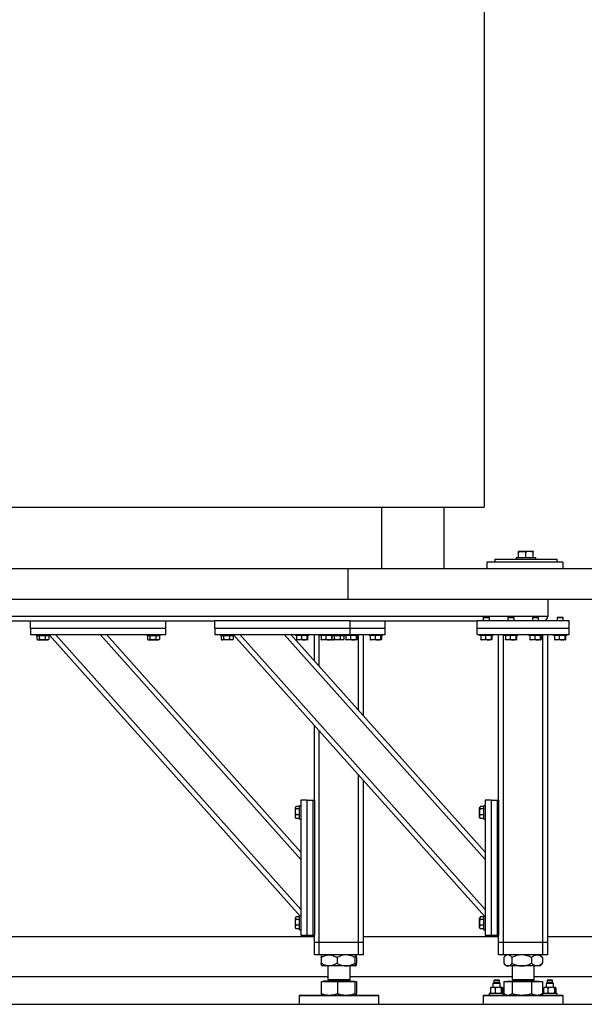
# Model space of a CAD drawing. Header units: millimetres. Extents: x 0 to 841, y 0 to 594.
# Tile 27 of 84: x 376 to 406, y 487 to 541. Entities that reach past the tile are written whole.
import ezdxf

# ---------------------------------------------------------------- set-up
doc = ezdxf.new("R2010")
doc.units = ezdxf.units.MM
doc.layers.add('TRAIT-FORT', color=4, linetype='Continuous', lineweight=25)

msp = doc.modelspace()

# ---------------------------------------------------------------- linework, layer by layer
at = {"layer": 'TRAIT-FORT', "color": 4, "linetype": 'Continuous', "lineweight": 25}
for p, q in [((400.768, 580.742), (400.768, 514.075)), ((368.543, 514.075), (400.768, 514.075)), ((395.21, 514.075), (395.21, 510.742)), ((398.597, 510.742), (398.597, 514.075)), ((402.662, 511.675), (402.641, 511.663)), ((402.662, 511.675), (403.229, 511.675)), ((403.229, 511.675), (403.421, 511.675)), ((403.442, 511.663), (403.421, 511.675)), ((401.348, 511.242), (401.348, 511.075)), ((401.348, 511.242), (404.735, 511.242)), ((402.508, 511.342), (402.508, 511.242)), ((402.508, 511.342), (403.041, 511.342)), ((402.64, 511.342), (402.64, 511.628)), ((403.038, 511.342), (403.038, 511.628)), ((403.041, 511.342), (403.575, 511.342)), ((403.44, 511.342), (403.44, 511.628)), ((403.443, 511.342), (403.443, 511.628)), ((403.575, 511.242), (403.575, 511.342)), ((404.735, 511.075), (404.735, 511.242)), ((373.391, 510.742), (393.391, 510.742)), ((393.391, 509.075), (393.391, 510.742)), ((393.391, 510.742), (413.392, 510.742)), ((405.052, 511.075), (400.925, 511.075)), ((400.925, 511.075), (400.925, 510.742)), ((405.052, 511.075), (405.052, 510.742)), ((373.391, 509.075), (393.391, 509.075)), ((393.391, 509.075), (413.392, 509.075)), ((404.229, 509.075), (404.229, 508.158)), ((369.562, 508.158), (404.229, 508.158)), ((400.752, 508.092), (400.729, 508.068)), ((400.729, 508.068), (400.729, 507.892)), ((401.062, 508.068), (400.729, 508.068)), ((400.752, 508.092), (401.039, 508.092)), ((401.062, 508.068), (401.039, 508.092)), ((401.062, 507.892), (401.062, 508.068)), ((402.086, 508.092), (402.062, 508.068)), ((402.062, 508.068), (402.062, 507.892)), ((402.396, 508.068), (402.062, 508.068)), ((402.086, 508.092), (402.372, 508.092)), ((402.396, 508.068), (402.372, 508.092)), ((402.396, 507.892), (402.396, 508.068)), ((403.419, 508.092), (403.395, 508.068)), ((403.395, 508.068), (403.395, 507.892)), ((403.729, 508.068), (403.395, 508.068)), ((403.419, 508.092), (403.705, 508.092)), ((403.729, 508.068), (403.705, 508.092)), ((403.729, 507.892), (403.729, 508.068)), ((403.995, 507.892), (403.995, 507.894)), ((404.752, 508.092), (404.729, 508.068)), ((404.729, 508.068), (404.729, 507.892)), ((405.062, 508.068), (404.729, 508.068)), ((404.752, 508.092), (405.039, 508.092)), ((405.062, 508.068), (405.039, 508.092)), ((405.062, 507.892), (405.062, 508.068)), ((372.062, 507.892), (386.162, 507.892)), ((376.162, 507.492), (376.162, 507.892)), ((376.162, 507.492), (383.495, 507.492)), ((376.162, 507.492), (376.162, 507.158)), ((383.495, 507.492), (383.495, 507.892)), ((383.495, 507.158), (383.495, 507.492)), ((393.496, 507.892), (386.162, 507.892)), ((386.162, 507.492), (386.162, 507.892)), ((386.162, 507.492), (386.162, 507.158)), ((386.162, 507.492), (393.496, 507.492)), ((393.496, 507.892), (400.396, 507.892)), ((393.496, 507.492), (393.496, 507.892)), ((393.496, 507.492), (395.396, 507.492)), ((393.496, 507.158), (393.496, 507.492)), ((395.396, 507.492), (395.396, 507.892)), ((395.396, 507.158), (395.396, 507.492)), ((405.395, 507.892), (400.396, 507.892)), ((400.396, 507.492), (400.396, 507.892)), ((400.396, 507.158), (400.396, 507.492)), ((400.396, 507.492), (405.395, 507.492)), ((405.395, 507.492), (405.395, 507.892)), ((405.395, 507.158), (405.395, 507.492)), ((376.162, 507.158), (383.495, 507.158)), ((376.462, 507.158), (376.462, 507.092)), ((376.462, 507.092), (377.195, 507.092)), ((376.504, 507.092), (376.504, 506.892)), ((376.521, 506.881), (376.56, 506.858)), ((376.56, 506.858), (377.098, 506.858)), ((376.632, 507.092), (376.632, 506.892)), ((376.956, 507.092), (376.956, 506.892)), ((377.098, 506.858), (377.137, 506.881)), ((377.153, 506.892), (377.136, 506.882)), ((377.153, 507.092), (377.153, 506.892)), ((377.195, 507.092), (377.195, 507.158)), ((390.799, 491.858), (377.195, 507.121)), ((390.829, 492.226), (377.519, 507.158)), ((390.829, 494.931), (379.931, 507.158)), ((390.829, 495.332), (380.288, 507.158)), ((382.462, 507.158), (382.462, 507.092)), ((382.462, 507.092), (383.195, 507.092)), ((382.504, 507.092), (382.504, 506.892)), ((382.521, 506.881), (382.56, 506.858)), ((382.56, 506.858), (383.098, 506.858)), ((382.632, 507.092), (382.632, 506.892)), ((382.956, 507.092), (382.956, 506.892)), ((383.098, 506.858), (383.137, 506.881)), ((383.153, 506.892), (383.136, 506.882)), ((383.153, 507.092), (383.153, 506.892)), ((383.195, 507.092), (383.195, 507.158)), ((386.162, 507.158), (393.496, 507.158)), ((386.462, 507.158), (386.462, 507.092)), ((386.462, 507.092), (387.195, 507.092)), ((386.504, 507.092), (386.504, 506.892)), ((386.521, 506.881), (386.56, 506.858)), ((387.098, 506.858), (386.56, 506.858)), ((386.631, 507.092), (386.631, 506.892)), ((386.956, 507.092), (386.956, 506.892)), ((387.098, 506.858), (387.137, 506.881)), ((387.154, 506.892), (387.136, 506.882)), ((387.154, 507.092), (387.154, 506.892)), ((387.195, 507.092), (387.195, 507.158)), ((400.799, 491.858), (387.195, 507.121)), ((400.829, 492.226), (387.519, 507.158)), ((400.829, 494.931), (389.931, 507.158)), ((400.829, 495.332), (390.288, 507.158)), ((390.529, 507.158), (390.529, 507.092)), ((390.557, 507.092), (390.529, 507.092)), ((391.262, 507.092), (390.557, 507.092)), ((390.594, 507.092), (390.594, 506.892)), ((390.61, 506.868), (390.626, 506.858)), ((391.165, 506.858), (390.626, 506.858)), ((390.855, 507.092), (390.855, 506.892)), ((391.156, 507.092), (391.156, 506.892)), ((391.165, 506.858), (391.181, 506.868)), ((391.197, 507.092), (391.197, 506.892)), ((391.262, 507.092), (391.262, 507.158)), ((391.562, 505.729), (391.562, 507.158)), ((391.829, 505.429), (391.829, 507.158)), ((391.862, 507.158), (391.862, 507.092)), ((391.89, 507.092), (391.862, 507.092)), ((392.462, 507.092), (391.89, 507.092)), ((391.927, 507.092), (391.927, 506.892)), ((391.943, 506.868), (391.96, 506.858)), ((392.498, 506.858), (391.96, 506.858)), ((392.188, 507.092), (392.188, 506.892)), ((392.462, 507.158), (392.462, 507.092)), ((392.462, 507.092), (393.195, 507.092)), ((392.49, 507.092), (392.49, 506.892)), ((392.498, 506.858), (392.514, 506.868)), ((392.504, 507.092), (392.504, 506.892)), ((392.521, 506.881), (392.56, 506.858)), ((393.098, 506.858), (392.56, 506.858)), ((392.631, 507.092), (392.631, 506.892)), ((392.956, 507.092), (392.956, 506.892)), ((393.098, 506.858), (393.137, 506.881)), ((393.154, 506.892), (393.136, 506.882)), ((393.154, 507.092), (393.154, 506.892)), ((393.195, 507.092), (393.195, 507.158)), ((393.223, 507.092), (393.195, 507.092)), ((393.929, 507.092), (393.223, 507.092)), ((393.261, 507.092), (393.261, 506.892)), ((393.277, 506.868), (393.293, 506.858)), ((393.831, 506.858), (393.293, 506.858)), ((393.496, 507.158), (395.396, 507.158)), ((393.522, 507.092), (393.522, 506.892)), ((393.823, 507.092), (393.823, 506.892)), ((393.831, 506.858), (393.848, 506.868)), ((393.864, 507.092), (393.864, 506.892)), ((393.929, 507.092), (393.929, 507.158)), ((393.962, 503.036), (393.962, 507.158)), ((394.229, 502.737), (394.229, 507.158)), ((394.529, 507.158), (394.529, 507.092)), ((394.557, 507.092), (394.529, 507.092)), ((395.262, 507.092), (394.557, 507.092)), ((394.594, 507.092), (394.594, 506.892)), ((394.61, 506.868), (394.626, 506.858)), ((395.165, 506.858), (394.626, 506.858)), ((394.855, 507.092), (394.855, 506.892)), ((395.157, 507.092), (395.157, 506.892)), ((395.165, 506.858), (395.181, 506.868)), ((395.197, 507.092), (395.197, 506.892)), ((395.262, 507.092), (395.262, 507.158)), ((400.396, 507.158), (405.395, 507.158)), ((400.529, 507.158), (400.529, 507.092)), ((400.557, 507.092), (400.529, 507.092)), ((401.262, 507.092), (400.557, 507.092)), ((400.594, 507.092), (400.594, 506.892)), ((400.61, 506.868), (400.626, 506.858)), ((401.165, 506.858), (400.626, 506.858)), ((400.855, 507.092), (400.855, 506.892)), ((401.157, 507.092), (401.157, 506.892)), ((401.165, 506.858), (401.181, 506.868)), ((401.197, 507.092), (401.197, 506.892)), ((401.262, 507.092), (401.262, 507.158)), ((401.562, 498.158), (401.562, 507.158)), ((401.829, 490.425), (401.829, 507.158)), ((401.862, 507.158), (401.862, 507.092)), ((401.89, 507.092), (401.862, 507.092)), ((402.595, 507.092), (401.89, 507.092)), ((401.927, 507.092), (401.927, 506.892)), ((401.943, 506.868), (401.96, 506.858)), ((402.498, 506.858), (401.96, 506.858)), ((402.189, 507.092), (402.189, 506.892)), ((402.49, 507.092), (402.49, 506.892)), ((402.498, 506.858), (402.514, 506.868)), ((402.53, 507.092), (402.53, 506.892)), ((402.595, 507.092), (402.595, 507.158)), ((403.196, 507.158), (403.196, 507.092)), ((403.224, 507.092), (403.196, 507.092)), ((403.929, 507.092), (403.224, 507.092)), ((403.261, 507.092), (403.261, 506.892)), ((403.277, 506.868), (403.293, 506.858)), ((403.831, 506.858), (403.293, 506.858)), ((403.522, 507.092), (403.522, 506.892)), ((403.823, 507.092), (403.823, 506.892)), ((403.831, 506.858), (403.848, 506.868)), ((403.863, 507.092), (403.863, 506.892)), ((403.929, 507.092), (403.929, 507.158)), ((403.962, 490.425), (403.962, 507.158)), ((404.229, 490.425), (404.229, 507.158)), ((404.529, 507.158), (404.529, 507.092)), ((404.557, 507.092), (404.529, 507.092)), ((405.262, 507.092), (404.557, 507.092)), ((404.594, 507.092), (404.594, 506.892)), ((404.61, 506.868), (404.626, 506.858)), ((405.165, 506.858), (404.626, 506.858)), ((404.855, 507.092), (404.855, 506.892)), ((405.156, 507.092), (405.156, 506.892)), ((405.165, 506.858), (405.181, 506.868)), ((405.197, 507.092), (405.197, 506.892)), ((405.262, 507.092), (405.262, 507.158)), ((391.562, 498.158), (391.562, 502.222)), ((391.829, 490.425), (391.829, 501.923)), ((393.962, 490.425), (393.962, 499.529)), ((394.229, 490.425), (394.229, 499.23)), ((390.551, 497.8), (390.529, 497.761)), ((390.529, 497.223), (390.529, 497.761)), ((390.762, 497.816), (390.562, 497.816)), ((390.829, 497.858), (390.762, 497.858)), ((390.762, 497.125), (390.762, 497.858)), ((390.829, 498.158), (390.829, 490.825)), ((391.162, 498.158), (390.829, 498.158)), ((391.162, 490.825), (391.162, 498.158)), ((391.162, 498.158), (391.495, 498.158)), ((391.495, 490.825), (391.495, 498.158)), ((391.495, 498.158), (391.562, 498.158)), ((391.562, 498.158), (391.562, 490.825)), ((400.551, 497.8), (400.529, 497.761)), ((400.529, 497.223), (400.529, 497.761)), ((400.762, 497.816), (400.562, 497.816)), ((400.829, 497.858), (400.762, 497.858)), ((400.762, 497.125), (400.762, 497.858)), ((400.829, 498.158), (400.829, 490.825)), ((401.162, 498.158), (400.829, 498.158)), ((401.162, 498.158), (401.162, 490.825)), ((401.162, 498.158), (401.496, 498.158)), ((401.496, 490.825), (401.496, 498.158)), ((401.496, 498.158), (401.562, 498.158)), ((401.562, 498.158), (401.562, 490.825)), ((390.529, 497.223), (390.551, 497.184)), ((390.762, 497.689), (390.562, 497.689)), ((390.762, 497.364), (390.562, 497.364)), ((400.529, 497.223), (400.551, 497.184)), ((400.762, 497.689), (400.562, 497.689)), ((400.762, 497.364), (400.562, 497.364)), ((390.562, 497.167), (390.552, 497.184)), ((390.762, 497.167), (390.562, 497.167)), ((390.762, 497.125), (390.829, 497.125)), ((400.562, 497.167), (400.553, 497.184)), ((400.762, 497.167), (400.562, 497.167)), ((400.762, 497.125), (400.829, 497.125)), ((390.829, 491.858), (390.762, 491.858)), ((390.762, 491.125), (390.762, 491.858)), ((400.829, 491.858), (400.762, 491.858)), ((400.762, 491.125), (400.762, 491.858)), ((390.551, 491.8), (390.529, 491.761)), ((390.529, 491.223), (390.529, 491.761)), ((390.762, 491.816), (390.562, 491.816)), ((390.762, 491.689), (390.562, 491.689)), ((390.762, 491.364), (390.562, 491.364)), ((400.551, 491.8), (400.529, 491.761)), ((400.529, 491.223), (400.529, 491.761)), ((400.762, 491.816), (400.562, 491.816)), ((400.762, 491.689), (400.562, 491.689)), ((400.762, 491.364), (400.562, 491.364)), ((390.529, 491.223), (390.551, 491.184)), ((390.562, 491.167), (390.552, 491.184)), ((390.762, 491.167), (390.562, 491.167)), ((390.762, 491.125), (390.829, 491.125)), ((390.829, 490.825), (391.162, 490.825)), ((391.162, 490.825), (391.495, 490.825)), ((391.562, 490.825), (391.495, 490.825)), ((391.562, 490.425), (391.562, 490.825)), ((400.529, 491.223), (400.551, 491.184)), ((400.562, 491.167), (400.553, 491.184)), ((400.762, 491.167), (400.562, 491.167)), ((400.762, 491.125), (400.829, 491.125)), ((400.829, 490.825), (401.162, 490.825)), ((401.162, 490.825), (401.496, 490.825)), ((401.562, 490.825), (401.496, 490.825)), ((401.562, 490.425), (401.562, 490.825)), ((391.562, 490.742), (370.896, 490.742)), ((391.829, 490.425), (391.562, 490.425)), ((391.562, 489.758), (391.562, 490.425)), ((393.962, 490.425), (391.829, 490.425)), ((391.829, 489.758), (391.829, 490.425)), ((394.229, 490.425), (393.962, 490.425)), ((393.962, 489.758), (393.962, 490.425)), ((401.562, 490.742), (394.229, 490.742)), ((394.229, 489.758), (394.229, 490.425)), ((401.829, 490.425), (401.562, 490.425)), ((401.562, 489.758), (401.562, 490.425)), ((403.962, 490.425), (401.829, 490.425)), ((401.829, 489.758), (401.829, 490.425)), ((404.229, 490.425), (403.962, 490.425)), ((403.962, 489.758), (403.962, 490.425)), ((430.895, 490.742), (404.229, 490.742)), ((404.229, 489.758), (404.229, 490.425)), ((391.829, 489.758), (391.562, 489.758)), ((393.962, 489.758), (391.829, 489.758)), ((391.979, 489.758), (391.974, 489.754)), ((393.817, 489.754), (393.812, 489.758)), ((394.229, 489.758), (393.962, 489.758)), ((401.829, 489.758), (401.562, 489.758)), ((403.962, 489.758), (401.829, 489.758)), ((401.979, 489.758), (401.887, 489.666)), ((403.904, 489.666), (403.812, 489.758)), ((404.229, 489.758), (403.962, 489.758)), ((391.934, 489.617), (391.934, 489.3)), ((392.797, 489.617), (392.797, 489.3)), ((393.759, 489.617), (393.759, 489.3)), ((393.857, 489.617), (393.857, 489.3)), ((401.842, 489.617), (401.842, 489.3)), ((401.887, 489.251), (401.979, 489.158)), ((402.283, 489.617), (402.283, 489.3)), ((403.337, 489.617), (403.337, 489.3)), ((403.812, 489.158), (403.904, 489.251)), ((403.949, 489.617), (403.904, 489.667)), ((403.904, 489.25), (403.949, 489.3)), ((403.949, 489.617), (403.949, 489.3)), ((391.974, 489.164), (391.979, 489.158)), ((392.365, 489.158), (391.979, 489.158)), ((392.295, 489.158), (392.295, 488.431)), ((393.278, 489.158), (392.365, 489.158)), ((393.808, 489.158), (393.278, 489.158)), ((393.496, 488.431), (393.496, 489.158)), ((393.812, 489.158), (393.808, 489.158)), ((393.812, 489.158), (393.817, 489.164)), ((402.063, 489.158), (401.979, 489.158)), ((402.81, 489.158), (402.063, 489.158)), ((402.296, 489.158), (402.296, 488.431)), ((403.643, 489.158), (402.81, 489.158)), ((403.495, 488.431), (403.495, 489.158)), ((403.812, 489.158), (403.643, 489.158)), ((392.295, 488.575), (370.162, 488.575)), ((391.939, 488.318), (391.939, 487.657)), ((391.939, 488.318), (392.81, 488.318)), ((392.044, 488.325), (392.044, 488.318)), ((392.411, 488.325), (392.044, 488.325)), ((392.368, 488.431), (392.295, 488.358)), ((392.295, 488.431), (392.555, 488.431)), ((392.295, 488.358), (393.389, 488.358)), ((392.411, 488.325), (393.747, 488.325)), ((392.555, 488.431), (393.496, 488.431)), ((392.81, 488.318), (392.81, 487.657)), ((392.81, 488.318), (393.766, 488.318)), ((393.389, 488.358), (393.496, 488.358)), ((393.496, 488.358), (393.423, 488.431)), ((402.296, 488.575), (393.496, 488.575)), ((393.747, 488.318), (393.747, 488.325)), ((393.766, 488.318), (393.766, 487.657)), ((393.766, 488.318), (393.852, 488.318)), ((393.852, 488.318), (393.852, 487.657)), ((401.302, 488.258), (401.252, 488.208)), ((401.252, 488.208), (401.252, 487.992)), ((401.652, 488.208), (401.252, 488.208)), ((401.319, 488.392), (401.302, 488.375)), ((401.302, 488.375), (401.302, 488.258)), ((401.602, 488.375), (401.302, 488.375)), ((401.602, 488.258), (401.302, 488.258)), ((401.586, 488.392), (401.319, 488.392)), ((401.602, 488.375), (401.586, 488.392)), ((401.602, 488.258), (401.602, 488.375)), ((401.652, 488.208), (401.602, 488.258)), ((401.652, 487.992), (401.652, 488.208)), ((401.84, 488.318), (401.84, 487.658)), ((401.84, 488.318), (402.294, 488.318)), ((402.044, 488.325), (402.044, 488.318)), ((402.044, 488.325), (403.747, 488.325)), ((402.294, 488.318), (402.294, 487.657)), ((402.294, 488.318), (403.349, 488.318)), ((402.368, 488.431), (402.296, 488.358)), ((402.296, 488.431), (403.495, 488.431)), ((402.296, 488.358), (402.554, 488.358)), ((402.554, 488.358), (403.495, 488.358)), ((403.349, 488.318), (403.349, 487.657)), ((403.349, 488.318), (403.95, 488.318)), ((403.495, 488.358), (403.423, 488.431)), ((431.629, 488.575), (403.495, 488.575)), ((403.747, 488.318), (403.747, 488.325)), ((403.95, 488.318), (403.95, 487.657)), ((404.189, 488.258), (404.139, 488.208)), ((404.139, 488.208), (404.139, 487.992)), ((404.532, 488.208), (404.139, 488.208)), ((404.205, 488.392), (404.189, 488.375)), ((404.189, 488.375), (404.189, 488.258)), ((404.489, 488.375), (404.189, 488.375)), ((404.489, 488.258), (404.189, 488.258)), ((404.472, 488.392), (404.205, 488.392)), ((404.489, 488.375), (404.472, 488.392)), ((404.489, 488.258), (404.489, 488.375)), ((404.539, 488.208), (404.489, 488.258)), ((404.532, 488.208), (404.539, 488.208)), ((404.539, 487.992), (404.539, 488.208)), ((391.974, 487.578), (391.979, 487.575)), ((393.812, 487.575), (393.817, 487.578)), ((401.052, 487.658), (401.052, 487.575)), ((401.839, 487.658), (401.052, 487.658)), ((401.118, 487.958), (401.118, 487.692)), ((401.152, 487.992), (401.142, 487.985)), ((401.142, 487.666), (401.152, 487.658)), ((401.241, 487.992), (401.152, 487.992)), ((401.532, 487.992), (401.241, 487.992)), ((401.365, 487.958), (401.365, 487.692)), ((401.742, 487.992), (401.532, 487.992)), ((401.698, 487.958), (401.698, 487.692)), ((401.752, 487.992), (401.742, 487.992)), ((401.762, 487.985), (401.752, 487.992)), ((401.752, 487.658), (401.762, 487.666)), ((401.786, 487.692), (401.786, 487.958)), ((401.852, 487.658), (401.839, 487.658)), ((401.852, 487.575), (401.852, 487.658)), ((401.879, 487.633), (401.979, 487.575)), ((403.812, 487.575), (403.911, 487.633)), ((403.95, 487.657), (403.91, 487.635)), ((403.939, 487.651), (403.939, 487.575)), ((404.739, 487.658), (403.95, 487.658)), ((404.005, 487.692), (404.005, 487.958)), ((404.039, 487.992), (404.029, 487.985)), ((404.029, 487.666), (404.039, 487.658)), ((404.128, 487.992), (404.039, 487.992)), ((404.418, 487.992), (404.128, 487.992)), ((404.251, 487.692), (404.251, 487.958)), ((404.629, 487.992), (404.418, 487.992)), ((404.585, 487.958), (404.585, 487.692)), ((404.639, 487.992), (404.629, 487.992)), ((404.649, 487.985), (404.639, 487.992)), ((404.639, 487.658), (404.649, 487.666)), ((404.673, 487.958), (404.673, 487.692)), ((404.739, 487.575), (404.739, 487.658)), ((253.391, 487.075), (553.391, 487.075)), ((390.762, 487.575), (390.729, 487.542)), ((390.729, 487.542), (390.729, 487.075)), ((395.062, 487.542), (390.729, 487.542)), ((390.762, 487.575), (395.029, 487.575)), ((395.062, 487.542), (395.029, 487.575)), ((395.062, 487.075), (395.062, 487.542)), ((400.762, 487.575), (400.729, 487.542)), ((400.729, 487.542), (400.729, 487.075)), ((402.896, 487.542), (400.729, 487.542)), ((400.762, 487.575), (402.896, 487.575)), ((402.896, 487.575), (405.029, 487.575)), ((405.062, 487.542), (402.896, 487.542)), ((405.062, 487.542), (405.029, 487.575)), ((405.062, 487.075), (405.062, 487.542))]:
    msp.add_line(p, q, dxfattribs=at)
for centre, radius, start, end in [((403.962, 508.158), 0.267, 270, 0), ((392.262, 488.358), 0.0333, 270, 360), ((393.529, 488.358), 0.0333, 180, 270), ((402.262, 488.358), 0.0333, 270, 360), ((403.529, 488.358), 0.0333, 180, 270)]:
    msp.add_arc(centre, radius, start, end, dxfattribs=at)
for points, knots in [([(402.64, 511.628), (402.674, 511.638), (402.744, 511.659), (402.848, 511.667), (402.947, 511.655), (403.008, 511.637), (403.038, 511.628)], [0, 0, 0, 0, 0.264451, 0.534842, 0.765038, 1, 1, 1, 1]), ([(402.64, 511.628), (402.64, 511.639), (402.641, 511.659), (402.641, 511.661), (402.641, 511.662)], [0, 0, 0, 0, 0.535236, 1, 1, 1, 1]), ([(403.44, 511.628), (403.415, 511.636), (403.364, 511.651), (403.278, 511.665), (403.182, 511.664), (403.099, 511.647), (403.052, 511.632), (403.038, 511.628)], [0, 0, 0, 0, 0.192116, 0.38615, 0.638298, 0.897196, 1, 1, 1, 1]), ([(403.443, 511.628), (403.443, 511.638), (403.442, 511.659), (403.441, 511.667), (403.44, 511.655), (403.44, 511.637), (403.44, 511.628)], [0, 0, 0, 0, 0.264637, 0.534977, 0.765271, 1, 1, 1, 1]), ([(376.504, 506.892), (376.515, 506.885), (376.538, 506.87), (376.571, 506.864), (376.602, 506.872), (376.622, 506.885), (376.632, 506.892)], [0, 0, 0, 0, 0.264465, 0.534763, 0.765391, 1, 1, 1, 1]), ([(376.956, 506.892), (376.915, 506.882), (376.847, 506.865), (376.747, 506.867), (376.681, 506.878), (376.642, 506.889), (376.632, 506.892)], [0, 0, 0, 0, 0.385445, 0.637381, 0.896834, 1, 1, 1, 1]), ([(377.153, 506.892), (377.136, 506.885), (377.102, 506.87), (377.051, 506.864), (377.001, 506.872), (376.971, 506.885), (376.956, 506.892)], [0, 0, 0, 0, 0.264516, 0.534689, 0.765388, 1, 1, 1, 1]), ([(382.504, 506.892), (382.515, 506.885), (382.538, 506.87), (382.571, 506.864), (382.602, 506.872), (382.622, 506.885), (382.632, 506.892)], [0, 0, 0, 0, 0.264465, 0.534763, 0.765391, 1, 1, 1, 1]), ([(382.956, 506.892), (382.915, 506.882), (382.847, 506.865), (382.747, 506.867), (382.681, 506.878), (382.642, 506.889), (382.632, 506.892)], [0, 0, 0, 0, 0.385445, 0.637381, 0.896834, 1, 1, 1, 1]), ([(383.153, 506.892), (383.136, 506.885), (383.102, 506.87), (383.051, 506.864), (383.001, 506.872), (382.971, 506.885), (382.956, 506.892)], [0, 0, 0, 0, 0.264516, 0.534689, 0.765388, 1, 1, 1, 1]), ([(386.504, 506.892), (386.515, 506.885), (386.538, 506.87), (386.571, 506.864), (386.602, 506.872), (386.622, 506.885), (386.631, 506.892)], [0, 0, 0, 0, 0.264543, 0.534921, 0.765322, 1, 1, 1, 1]), ([(386.956, 506.892), (386.915, 506.882), (386.847, 506.865), (386.747, 506.867), (386.681, 506.878), (386.642, 506.889), (386.631, 506.892)], [0, 0, 0, 0, 0.385158, 0.637666, 0.896176, 1, 1, 1, 1]), ([(387.154, 506.892), (387.136, 506.885), (387.102, 506.87), (387.05, 506.864), (387.001, 506.872), (386.971, 506.885), (386.956, 506.892)], [0, 0, 0, 0, 0.264515, 0.535149, 0.765389, 1, 1, 1, 1]), ([(390.61, 506.869), (390.609, 506.869), (390.606, 506.869), (390.6, 506.879), (390.595, 506.889), (390.594, 506.892)], [0, 0, 0, 0, 0.082155, 0.737782, 1, 1, 1, 1]), ([(390.855, 506.892), (390.832, 506.885), (390.787, 506.87), (390.719, 506.864), (390.654, 506.872), (390.614, 506.885), (390.594, 506.892)], [0, 0, 0, 0, 0.26478, 0.534614, 0.765237, 1, 1, 1, 1]), ([(390.855, 506.892), (390.881, 506.885), (390.934, 506.87), (391.012, 506.864), (391.087, 506.872), (391.133, 506.885), (391.156, 506.892)], [0, 0, 0, 0, 0.264385, 0.535231, 0.765202, 1, 1, 1, 1]), ([(391.197, 506.892), (391.192, 506.882), (391.183, 506.865), (391.171, 506.867), (391.163, 506.878), (391.158, 506.889), (391.156, 506.892)], [0, 0, 0, 0, 0.385595, 0.637622, 0.896526, 1, 1, 1, 1]), ([(391.943, 506.869), (391.943, 506.869), (391.939, 506.869), (391.934, 506.879), (391.929, 506.889), (391.927, 506.892)], [0, 0, 0, 0, 0.082155, 0.737782, 1, 1, 1, 1]), ([(392.188, 506.892), (392.166, 506.885), (392.12, 506.87), (392.052, 506.864), (391.987, 506.872), (391.948, 506.885), (391.927, 506.892)], [0, 0, 0, 0, 0.26478, 0.535223, 0.765238, 1, 1, 1, 1]), ([(392.188, 506.892), (392.215, 506.885), (392.267, 506.87), (392.346, 506.864), (392.421, 506.872), (392.467, 506.885), (392.49, 506.892)], [0, 0, 0, 0, 0.264385, 0.535231, 0.765202, 1, 1, 1, 1]), ([(392.522, 506.88), (392.52, 506.875), (392.514, 506.864), (392.504, 506.867), (392.496, 506.878), (392.491, 506.889), (392.49, 506.892)], [0, 0, 0, 0, 0.238072, 0.550613, 0.871682, 1, 1, 1, 1]), ([(392.504, 506.892), (392.515, 506.885), (392.538, 506.87), (392.571, 506.864), (392.602, 506.872), (392.622, 506.885), (392.631, 506.892)], [0, 0, 0, 0, 0.264543, 0.534921, 0.765322, 1, 1, 1, 1]), ([(392.956, 506.892), (392.915, 506.882), (392.847, 506.865), (392.747, 506.867), (392.681, 506.878), (392.642, 506.889), (392.631, 506.892)], [0, 0, 0, 0, 0.385158, 0.637666, 0.896176, 1, 1, 1, 1]), ([(393.154, 506.892), (393.136, 506.885), (393.102, 506.87), (393.05, 506.864), (393.001, 506.872), (392.971, 506.885), (392.956, 506.892)], [0, 0, 0, 0, 0.264515, 0.535149, 0.765389, 1, 1, 1, 1]), ([(393.277, 506.869), (393.276, 506.869), (393.272, 506.869), (393.267, 506.879), (393.262, 506.889), (393.261, 506.892)], [0, 0, 0, 0, 0.082155, 0.737782, 1, 1, 1, 1]), ([(393.522, 506.892), (393.499, 506.885), (393.453, 506.87), (393.385, 506.864), (393.321, 506.872), (393.281, 506.885), (393.261, 506.892)], [0, 0, 0, 0, 0.26478, 0.535223, 0.765238, 1, 1, 1, 1]), ([(393.522, 506.892), (393.548, 506.885), (393.601, 506.87), (393.679, 506.864), (393.754, 506.872), (393.8, 506.885), (393.823, 506.892)], [0, 0, 0, 0, 0.264385, 0.535231, 0.765202, 1, 1, 1, 1]), ([(393.864, 506.892), (393.858, 506.882), (393.85, 506.865), (393.837, 506.867), (393.829, 506.878), (393.824, 506.889), (393.823, 506.892)], [0, 0, 0, 0, 0.385595, 0.637622, 0.896526, 1, 1, 1, 1]), ([(394.61, 506.869), (394.61, 506.869), (394.606, 506.869), (394.6, 506.879), (394.596, 506.889), (394.594, 506.892)], [0, 0, 0, 0, 0.082155, 0.737782, 1, 1, 1, 1]), ([(394.855, 506.892), (394.832, 506.885), (394.787, 506.87), (394.719, 506.864), (394.654, 506.872), (394.614, 506.885), (394.594, 506.892)], [0, 0, 0, 0, 0.26478, 0.535223, 0.765238, 1, 1, 1, 1]), ([(394.855, 506.892), (394.881, 506.885), (394.934, 506.87), (395.012, 506.864), (395.087, 506.872), (395.133, 506.885), (395.157, 506.892)], [0, 0, 0, 0, 0.264386, 0.534528, 0.765201, 1, 1, 1, 1]), ([(395.197, 506.892), (395.192, 506.882), (395.183, 506.865), (395.171, 506.867), (395.163, 506.878), (395.158, 506.889), (395.157, 506.892)], [0, 0, 0, 0, 0.385595, 0.637622, 0.896526, 1, 1, 1, 1]), ([(400.61, 506.869), (400.61, 506.869), (400.606, 506.869), (400.6, 506.879), (400.596, 506.889), (400.594, 506.892)], [0, 0, 0, 0, 0.082154, 0.73825, 1, 1, 1, 1]), ([(400.855, 506.892), (400.832, 506.885), (400.787, 506.87), (400.719, 506.864), (400.654, 506.872), (400.614, 506.885), (400.594, 506.892)], [0, 0, 0, 0, 0.264776, 0.535215, 0.765836, 1, 1, 1, 1]), ([(400.855, 506.892), (400.881, 506.885), (400.934, 506.87), (401.012, 506.864), (401.087, 506.872), (401.133, 506.885), (401.157, 506.892)], [0, 0, 0, 0, 0.264386, 0.534528, 0.765201, 1, 1, 1, 1]), ([(401.197, 506.892), (401.192, 506.882), (401.183, 506.865), (401.171, 506.867), (401.163, 506.878), (401.158, 506.889), (401.157, 506.892)], [0, 0, 0, 0, 0.385479, 0.637743, 0.896507, 1, 1, 1, 1]), ([(401.943, 506.869), (401.943, 506.869), (401.939, 506.869), (401.934, 506.879), (401.929, 506.889), (401.927, 506.892)], [0, 0, 0, 0, 0.082134, 0.738075, 1, 1, 1, 1]), ([(402.189, 506.892), (402.166, 506.885), (402.12, 506.87), (402.052, 506.864), (401.987, 506.872), (401.947, 506.885), (401.927, 506.892)], [0, 0, 0, 0, 0.264619, 0.534897, 0.76538, 1, 1, 1, 1]), ([(402.189, 506.892), (402.215, 506.885), (402.267, 506.87), (402.346, 506.864), (402.421, 506.872), (402.467, 506.885), (402.49, 506.892)], [0, 0, 0, 0, 0.264386, 0.534528, 0.765201, 1, 1, 1, 1]), ([(402.53, 506.892), (402.525, 506.882), (402.516, 506.865), (402.504, 506.867), (402.496, 506.878), (402.491, 506.889), (402.49, 506.892)], [0, 0, 0, 0, 0.385515, 0.637709, 0.896498, 1, 1, 1, 1]), ([(403.277, 506.869), (403.276, 506.869), (403.273, 506.869), (403.267, 506.879), (403.262, 506.889), (403.261, 506.892)], [0, 0, 0, 0, 0.082134, 0.738313, 1, 1, 1, 1]), ([(403.522, 506.892), (403.499, 506.885), (403.453, 506.87), (403.385, 506.864), (403.321, 506.872), (403.281, 506.885), (403.261, 506.892)], [0, 0, 0, 0, 0.26418, 0.53462, 0.765241, 1, 1, 1, 1]), ([(403.522, 506.892), (403.548, 506.885), (403.601, 506.87), (403.679, 506.864), (403.754, 506.872), (403.8, 506.885), (403.823, 506.892)], [0, 0, 0, 0, 0.264892, 0.534848, 0.765363, 1, 1, 1, 1]), ([(403.863, 506.892), (403.858, 506.882), (403.85, 506.865), (403.838, 506.867), (403.829, 506.878), (403.825, 506.889), (403.823, 506.892)], [0, 0, 0, 0, 0.385515, 0.637709, 0.896498, 1, 1, 1, 1]), ([(404.61, 506.869), (404.61, 506.869), (404.605, 506.869), (404.6, 506.879), (404.595, 506.889), (404.594, 506.892)], [0, 0, 0, 0, 0.082385, 0.738316, 1, 1, 1, 1]), ([(404.855, 506.892), (404.832, 506.885), (404.787, 506.87), (404.719, 506.864), (404.654, 506.872), (404.614, 506.885), (404.594, 506.892)], [0, 0, 0, 0, 0.26418, 0.53462, 0.765241, 1, 1, 1, 1]), ([(404.855, 506.892), (404.881, 506.885), (404.934, 506.87), (405.013, 506.864), (405.087, 506.872), (405.133, 506.885), (405.156, 506.892)], [0, 0, 0, 0, 0.265074, 0.535216, 0.765889, 1, 1, 1, 1]), ([(405.197, 506.892), (405.192, 506.882), (405.183, 506.865), (405.171, 506.867), (405.162, 506.878), (405.158, 506.889), (405.156, 506.892)], [0, 0, 0, 0, 0.385479, 0.637649, 0.896507, 1, 1, 1, 1]), ([(390.562, 497.816), (390.555, 497.805), (390.54, 497.783), (390.535, 497.75), (390.543, 497.718), (390.556, 497.699), (390.562, 497.689)], [0, 0, 0, 0, 0.264559, 0.534841, 0.76526, 1, 1, 1, 1]), ([(400.562, 497.816), (400.555, 497.805), (400.54, 497.783), (400.535, 497.75), (400.543, 497.718), (400.556, 497.699), (400.562, 497.689)], [0, 0, 0, 0, 0.264482, 0.534856, 0.765354, 1, 1, 1, 1]), ([(390.562, 497.364), (390.552, 497.406), (390.535, 497.474), (390.537, 497.573), (390.548, 497.64), (390.559, 497.678), (390.562, 497.689)], [0, 0, 0, 0, 0.385569, 0.637647, 0.89649, 1, 1, 1, 1]), ([(390.562, 497.167), (390.555, 497.184), (390.54, 497.219), (390.535, 497.27), (390.543, 497.319), (390.556, 497.349), (390.562, 497.364)], [0, 0, 0, 0, 0.264655, 0.534946, 0.765339, 1, 1, 1, 1]), ([(400.562, 497.364), (400.552, 497.406), (400.536, 497.474), (400.537, 497.573), (400.549, 497.64), (400.559, 497.678), (400.562, 497.689)], [0, 0, 0, 0, 0.38551, 0.637637, 0.896663, 1, 1, 1, 1]), ([(400.562, 497.167), (400.555, 497.184), (400.54, 497.219), (400.535, 497.27), (400.543, 497.319), (400.556, 497.349), (400.562, 497.364)], [0, 0, 0, 0, 0.264578, 0.534961, 0.765433, 1, 1, 1, 1]), ([(390.562, 491.816), (390.555, 491.805), (390.54, 491.783), (390.535, 491.75), (390.543, 491.718), (390.556, 491.699), (390.562, 491.689)], [0, 0, 0, 0, 0.26456, 0.534841, 0.765261, 1, 1, 1, 1]), ([(390.562, 491.364), (390.552, 491.406), (390.535, 491.474), (390.537, 491.573), (390.548, 491.64), (390.559, 491.678), (390.562, 491.689)], [0, 0, 0, 0, 0.38557, 0.637648, 0.896488, 1, 1, 1, 1]), ([(390.562, 491.167), (390.555, 491.184), (390.54, 491.219), (390.535, 491.27), (390.543, 491.319), (390.556, 491.349), (390.562, 491.364)], [0, 0, 0, 0, 0.264656, 0.534945, 0.76534, 1, 1, 1, 1]), ([(400.562, 491.364), (400.552, 491.406), (400.536, 491.474), (400.537, 491.573), (400.549, 491.64), (400.559, 491.678), (400.562, 491.689)], [0, 0, 0, 0, 0.385511, 0.637637, 0.896662, 1, 1, 1, 1]), ([(400.562, 491.816), (400.555, 491.805), (400.54, 491.783), (400.535, 491.75), (400.543, 491.718), (400.556, 491.699), (400.562, 491.689)], [0, 0, 0, 0, 0.264483, 0.534856, 0.765354, 1, 1, 1, 1]), ([(400.562, 491.167), (400.555, 491.184), (400.54, 491.219), (400.535, 491.27), (400.543, 491.319), (400.556, 491.349), (400.562, 491.364)], [0, 0, 0, 0, 0.2645791, 0.5349606, 0.765434, 1, 1, 1, 1]), ([(391.934, 489.617), (391.993, 489.65), (392.083, 489.701), (392.211, 489.741), (392.296, 489.757), (392.347, 489.758), (392.365, 489.758)], [0, 0, 0, 0, 0.432157, 0.655979, 0.87976, 1, 1, 1, 1]), ([(391.934, 489.617), (391.94, 489.65), (391.951, 489.7), (391.964, 489.741), (391.972, 489.749), (391.975, 489.753)], [0, 0, 0, 0, 0.5113542, 0.7763283, 1, 1, 1, 1]), ([(392.365, 489.758), (392.403, 489.756), (392.479, 489.752), (392.589, 489.721), (392.696, 489.676), (392.763, 489.636), (392.797, 489.617)], [0, 0, 0, 0, 0.249453, 0.504482, 0.751086, 1, 1, 1, 1]), ([(393.278, 489.758), (393.226, 489.755), (393.121, 489.749), (392.959, 489.699), (392.854, 489.645), (392.797, 489.617)], [0, 0, 0, 0, 0.309317, 0.628204, 1, 1, 1, 1]), ([(393.759, 489.617), (393.726, 489.634), (393.639, 489.68), (393.489, 489.735), (393.359, 489.757), (393.288, 489.758), (393.278, 489.758)], [0, 0, 0, 0, 0.217405, 0.574809, 0.943238, 1, 1, 1, 1]), ([(393.808, 489.758), (393.804, 489.756), (393.795, 489.752), (393.783, 489.721), (393.771, 489.676), (393.763, 489.636), (393.759, 489.617)], [0, 0, 0, 0, 0.249537, 0.504395, 0.751029, 1, 1, 1, 1]), ([(393.857, 489.617), (393.851, 489.65), (393.84, 489.7), (393.826, 489.741), (393.819, 489.749), (393.816, 489.753)], [0, 0, 0, 0, 0.511306, 0.776329, 1, 1, 1, 1]), ([(402.063, 489.758), (402.039, 489.755), (401.99, 489.749), (401.916, 489.699), (401.868, 489.645), (401.842, 489.617)], [0, 0, 0, 0, 0.309545, 0.62842, 1, 1, 1, 1]), ([(402.283, 489.617), (402.268, 489.634), (402.228, 489.68), (402.16, 489.735), (402.099, 489.757), (402.067, 489.758), (402.063, 489.758)], [0, 0, 0, 0, 0.217435, 0.574797, 0.943221, 1, 1, 1, 1]), ([(402.81, 489.758), (402.765, 489.756), (402.672, 489.752), (402.537, 489.721), (402.407, 489.676), (402.325, 489.636), (402.283, 489.617)], [0, 0, 0, 0, 0.249347, 0.504355, 0.750907, 1, 1, 1, 1]), ([(403.337, 489.617), (403.265, 489.65), (403.156, 489.701), (402.999, 489.741), (402.896, 489.757), (402.832, 489.758), (402.81, 489.758)], [0, 0, 0, 0, 0.431743, 0.655766, 0.879284, 1, 1, 1, 1]), ([(403.337, 489.617), (403.379, 489.65), (403.443, 489.701), (403.534, 489.741), (403.594, 489.757), (403.631, 489.758), (403.643, 489.758)], [0, 0, 0, 0, 0.432134, 0.655913, 0.87969, 1, 1, 1, 1]), ([(403.643, 489.758), (403.67, 489.756), (403.724, 489.752), (403.802, 489.721), (403.878, 489.676), (403.925, 489.636), (403.949, 489.617)], [0, 0, 0, 0, 0.249404, 0.504281, 0.751029, 1, 1, 1, 1]), ([(392.365, 489.158), (392.328, 489.16), (392.252, 489.165), (392.142, 489.196), (392.035, 489.241), (391.967, 489.281), (391.934, 489.3)], [0, 0, 0, 0, 0.249471, 0.504153, 0.751067, 1, 1, 1, 1]), ([(391.975, 489.165), (391.973, 489.166), (391.967, 489.169), (391.957, 489.197), (391.945, 489.241), (391.937, 489.28), (391.934, 489.3)], [0, 0, 0, 0, 0.1118903, 0.4134057, 0.7053195, 1, 1, 1, 1]), ([(392.797, 489.3), (392.738, 489.267), (392.648, 489.216), (392.52, 489.176), (392.435, 489.16), (392.383, 489.159), (392.365, 489.158)], [0, 0, 0, 0, 0.432129, 0.656, 0.879702, 1, 1, 1, 1]), ([(392.797, 489.3), (392.854, 489.272), (392.957, 489.219), (393.12, 489.168), (393.225, 489.162), (393.278, 489.158)], [0, 0, 0, 0, 0.371796, 0.681503, 1, 1, 1, 1]), ([(393.278, 489.158), (393.288, 489.159), (393.357, 489.159), (393.487, 489.181), (393.638, 489.236), (393.726, 489.283), (393.759, 489.3)], [0, 0, 0, 0, 0.056761, 0.413262, 0.782599, 1, 1, 1, 1]), ([(393.759, 489.3), (393.766, 489.267), (393.776, 489.216), (393.79, 489.176), (393.8, 489.16), (393.806, 489.159), (393.808, 489.158)], [0, 0, 0, 0, 0.432036, 0.65591, 0.879647, 1, 1, 1, 1]), ([(393.808, 489.158), (393.812, 489.16), (393.821, 489.165), (393.834, 489.196), (393.846, 489.241), (393.853, 489.281), (393.857, 489.3)], [0, 0, 0, 0, 0.249565, 0.50438, 0.75104, 1, 1, 1, 1]), ([(401.842, 489.3), (401.868, 489.272), (401.915, 489.219), (401.99, 489.168), (402.038, 489.162), (402.063, 489.158)], [0, 0, 0, 0, 0.371583, 0.681481, 1, 1, 1, 1]), ([(402.063, 489.158), (402.067, 489.159), (402.098, 489.159), (402.159, 489.181), (402.228, 489.236), (402.268, 489.283), (402.283, 489.3)], [0, 0, 0, 0, 0.0567777, 0.4131787, 0.7825683, 1, 1, 1, 1]), ([(402.283, 489.3), (402.356, 489.267), (402.465, 489.216), (402.622, 489.176), (402.725, 489.16), (402.788, 489.159), (402.81, 489.158)], [0, 0, 0, 0, 0.432172, 0.656212, 0.879738, 1, 1, 1, 1]), ([(402.81, 489.158), (402.856, 489.16), (402.949, 489.165), (403.084, 489.196), (403.214, 489.241), (403.296, 489.281), (403.337, 489.3)], [0, 0, 0, 0, 0.249798, 0.504351, 0.751331, 1, 1, 1, 1]), ([(403.643, 489.158), (403.617, 489.16), (403.563, 489.165), (403.485, 489.196), (403.409, 489.241), (403.361, 489.281), (403.337, 489.3)], [0, 0, 0, 0, 0.249582, 0.504369, 0.751031, 1, 1, 1, 1]), ([(403.949, 489.3), (403.907, 489.267), (403.844, 489.216), (403.753, 489.176), (403.693, 489.16), (403.656, 489.159), (403.643, 489.158)], [0, 0, 0, 0, 0.432199, 0.656056, 0.879648, 1, 1, 1, 1]), ([(391.939, 487.657), (392.01, 487.635), (392.116, 487.601), (392.263, 487.579), (392.337, 487.576), (392.375, 487.575)], [0, 0, 0, 0, 0.494942, 0.74769, 1, 1, 1, 1]), ([(391.976, 487.581), (391.971, 487.584), (391.958, 487.593), (391.946, 487.633), (391.939, 487.657)], [0, 0, 0, 0, 0.413156, 1, 1, 1, 1]), ([(392.375, 487.575), (392.448, 487.579), (392.595, 487.588), (392.738, 487.634), (392.81, 487.657)], [0, 0, 0, 0, 0.494543, 1, 1, 1, 1]), ([(392.81, 487.657), (392.888, 487.635), (393.005, 487.601), (393.166, 487.579), (393.247, 487.576), (393.288, 487.575)], [0, 0, 0, 0, 0.495013, 0.747369, 1, 1, 1, 1]), ([(393.288, 487.575), (393.368, 487.579), (393.53, 487.588), (393.687, 487.634), (393.766, 487.657)], [0, 0, 0, 0, 0.494484, 1, 1, 1, 1]), ([(393.766, 487.657), (393.773, 487.635), (393.784, 487.601), (393.798, 487.579), (393.806, 487.576), (393.809, 487.575)], [0, 0, 0, 0, 0.495134, 0.747645, 1, 1, 1, 1]), ([(393.815, 487.581), (393.82, 487.584), (393.833, 487.593), (393.845, 487.633), (393.852, 487.657)], [0, 0, 0, 0, 0.413156, 1, 1, 1, 1]), ([(401.241, 487.992), (401.224, 487.99), (401.189, 487.988), (401.148, 487.973), (401.125, 487.962), (401.118, 487.958)], [0, 0, 0, 0, 0.413618, 0.837899, 1, 1, 1, 1]), ([(401.118, 487.958), (401.125, 487.969), (401.133, 487.98), (401.141, 487.983), (401.142, 487.984)], [0, 0, 0, 0, 0.881013, 1, 1, 1, 1]), ([(401.241, 487.658), (401.224, 487.66), (401.189, 487.662), (401.148, 487.677), (401.125, 487.689), (401.118, 487.692)], [0, 0, 0, 0, 0.413618, 0.837899, 1, 1, 1, 1]), ([(401.118, 487.692), (401.125, 487.682), (401.133, 487.67), (401.141, 487.667), (401.142, 487.667)], [0, 0, 0, 0, 0.881013, 1, 1, 1, 1]), ([(401.365, 487.958), (401.345, 487.968), (401.305, 487.986), (401.263, 487.99), (401.241, 487.992)], [0, 0, 0, 0, 0.493144, 1, 1, 1, 1]), ([(401.365, 487.692), (401.345, 487.683), (401.305, 487.664), (401.263, 487.66), (401.241, 487.658)], [0, 0, 0, 0, 0.493144, 1, 1, 1, 1]), ([(401.532, 487.992), (401.508, 487.99), (401.46, 487.988), (401.405, 487.973), (401.373, 487.962), (401.365, 487.958)], [0, 0, 0, 0, 0.413786, 0.838215, 1, 1, 1, 1]), ([(401.532, 487.658), (401.508, 487.66), (401.46, 487.662), (401.405, 487.677), (401.373, 487.689), (401.365, 487.692)], [0, 0, 0, 0, 0.413786, 0.838215, 1, 1, 1, 1]), ([(401.698, 487.958), (401.672, 487.968), (401.618, 487.986), (401.561, 487.99), (401.532, 487.992)], [0, 0, 0, 0, 0.49323, 1, 1, 1, 1]), ([(401.698, 487.692), (401.672, 487.683), (401.618, 487.664), (401.561, 487.66), (401.532, 487.658)], [0, 0, 0, 0, 0.49323, 1, 1, 1, 1]), ([(401.742, 487.992), (401.736, 487.99), (401.724, 487.988), (401.709, 487.973), (401.701, 487.962), (401.698, 487.958)], [0, 0, 0, 0, 0.413683, 0.837658, 1, 1, 1, 1]), ([(401.742, 487.658), (401.736, 487.66), (401.724, 487.662), (401.709, 487.677), (401.701, 487.689), (401.698, 487.692)], [0, 0, 0, 0, 0.413683, 0.837658, 1, 1, 1, 1]), ([(401.786, 487.958), (401.779, 487.968), (401.765, 487.986), (401.75, 487.99), (401.742, 487.992)], [0, 0, 0, 0, 0.493326, 1, 1, 1, 1]), ([(401.786, 487.692), (401.779, 487.682), (401.771, 487.67), (401.763, 487.667), (401.762, 487.667)], [0, 0, 0, 0, 0.88165, 1, 1, 1, 1]), ([(401.852, 487.651), (401.885, 487.631), (401.937, 487.6), (402.009, 487.579), (402.048, 487.576), (402.067, 487.575)], [0, 0, 0, 0, 0.467634, 0.733924, 1, 1, 1, 1]), ([(402.067, 487.575), (402.105, 487.579), (402.182, 487.588), (402.256, 487.634), (402.294, 487.657)], [0, 0, 0, 0, 0.494512, 1, 1, 1, 1]), ([(402.294, 487.657), (402.38, 487.635), (402.509, 487.601), (402.686, 487.579), (402.776, 487.576), (402.822, 487.575)], [0, 0, 0, 0, 0.495201, 0.747497, 1, 1, 1, 1]), ([(402.822, 487.575), (402.91, 487.579), (403.089, 487.588), (403.262, 487.634), (403.349, 487.657)], [0, 0, 0, 0, 0.494509, 1, 1, 1, 1]), ([(403.349, 487.657), (403.398, 487.635), (403.471, 487.601), (403.573, 487.579), (403.624, 487.576), (403.65, 487.575)], [0, 0, 0, 0, 0.495049, 0.747515, 1, 1, 1, 1]), ([(403.65, 487.575), (403.7, 487.579), (403.802, 487.588), (403.901, 487.634), (403.95, 487.657)], [0, 0, 0, 0, 0.494557, 1, 1, 1, 1]), ([(404.128, 487.992), (404.111, 487.99), (404.075, 487.988), (404.035, 487.973), (404.011, 487.962), (404.005, 487.958)], [0, 0, 0, 0, 0.414314, 0.838264, 1, 1, 1, 1]), ([(404.005, 487.958), (404.012, 487.969), (404.019, 487.98), (404.028, 487.983), (404.029, 487.984)], [0, 0, 0, 0, 0.881627, 1, 1, 1, 1]), ([(404.128, 487.658), (404.111, 487.66), (404.075, 487.662), (404.035, 487.677), (404.011, 487.689), (404.005, 487.692)], [0, 0, 0, 0, 0.414314, 0.838264, 1, 1, 1, 1]), ([(404.005, 487.692), (404.012, 487.682), (404.019, 487.67), (404.028, 487.667), (404.029, 487.667)], [0, 0, 0, 0, 0.881627, 1, 1, 1, 1]), ([(404.251, 487.958), (404.231, 487.968), (404.191, 487.986), (404.149, 487.99), (404.128, 487.992)], [0, 0, 0, 0, 0.493521, 1, 1, 1, 1]), ([(404.251, 487.692), (404.231, 487.683), (404.191, 487.664), (404.149, 487.66), (404.128, 487.658)], [0, 0, 0, 0, 0.493521, 1, 1, 1, 1]), ([(404.418, 487.992), (404.395, 487.99), (404.347, 487.988), (404.291, 487.973), (404.26, 487.962), (404.251, 487.958)], [0, 0, 0, 0, 0.413749, 0.838139, 1, 1, 1, 1]), ([(404.418, 487.658), (404.395, 487.66), (404.347, 487.662), (404.291, 487.677), (404.26, 487.689), (404.251, 487.692)], [0, 0, 0, 0, 0.413749, 0.838139, 1, 1, 1, 1]), ([(404.585, 487.958), (404.559, 487.968), (404.504, 487.986), (404.447, 487.99), (404.418, 487.992)], [0, 0, 0, 0, 0.493858, 1, 1, 1, 1]), ([(404.585, 487.692), (404.559, 487.683), (404.504, 487.664), (404.447, 487.66), (404.418, 487.658)], [0, 0, 0, 0, 0.493858, 1, 1, 1, 1]), ([(404.629, 487.992), (404.623, 487.99), (404.61, 487.988), (404.596, 487.973), (404.588, 487.962), (404.585, 487.958)], [0, 0, 0, 0, 0.413828, 0.837951, 1, 1, 1, 1]), ([(404.629, 487.658), (404.623, 487.66), (404.61, 487.662), (404.596, 487.677), (404.588, 487.689), (404.585, 487.692)], [0, 0, 0, 0, 0.413828, 0.837951, 1, 1, 1, 1]), ([(404.673, 487.958), (404.666, 487.968), (404.652, 487.986), (404.637, 487.99), (404.629, 487.992)], [0, 0, 0, 0, 0.49314, 1, 1, 1, 1]), ([(404.673, 487.692), (404.666, 487.682), (404.658, 487.67), (404.65, 487.667), (404.649, 487.667)], [0, 0, 0, 0, 0.881627, 1, 1, 1, 1])]:
    msp.add_open_spline(points, degree=3, knots=knots, dxfattribs=at)

doc.saveas('drawing.dxf')
